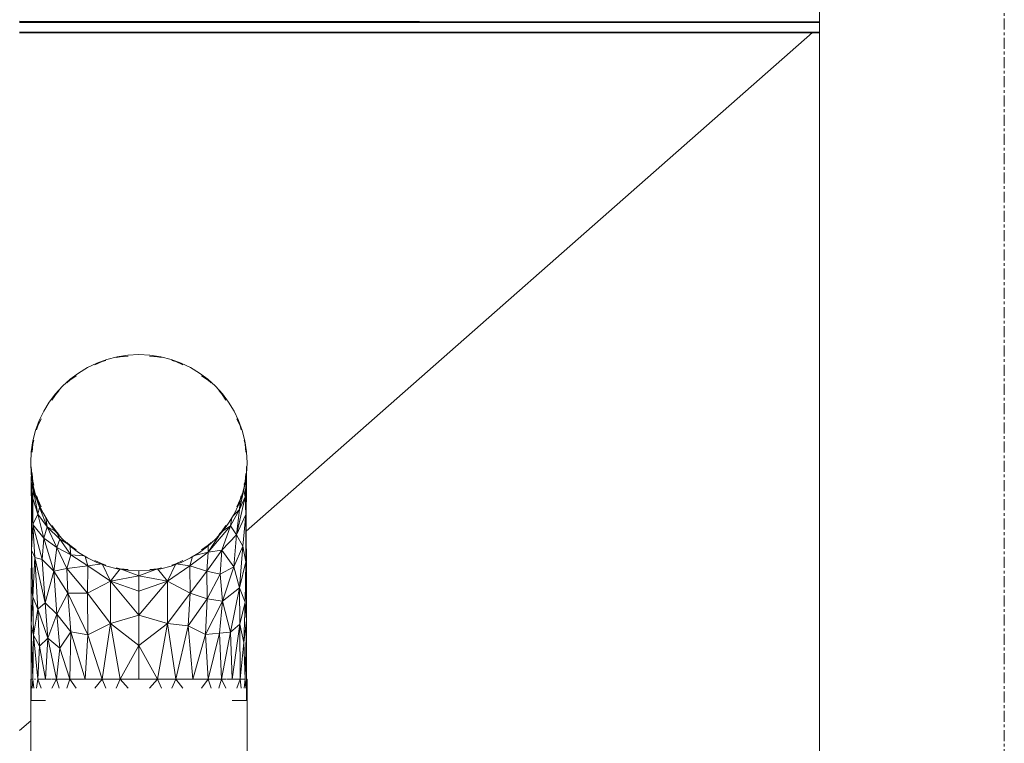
# Model space of a CAD drawing. Header units: millimetres. Extents: x 61846 to 198573, y 13020 to 52988.
# Tile 60 of 150: x 130942 to 132080, y 16151 to 16988. Entities that reach past the tile are written whole.
import ezdxf

# ---------------------------------------------------------------- set-up
doc = ezdxf.new("R2010")
doc.units = ezdxf.units.MM
doc.linetypes.add('Grid Line', pattern=[22.225, 12.7, -3.175, 3.175, -3.175])
for name, color, linetype, lineweight in [('A-WALL', 113, 'Continuous', 25), ('I-WALL', 2, 'Continuous', 25), ('M-HVAC-DUCT', 70, 'Continuous', 18), ('S-BEAM', 12, 'Continuous', 35), ('S-GRID', 1, 'Continuous', 18)]:
    doc.layers.add(name, color=color, linetype=linetype, lineweight=lineweight)

# ---------------------------------------------------------------- blocks, each defined once
blk = doc.blocks.new('Round Duct_NLRS_57_DU_verz staal _T-stuk__DNL_7280808 - Round Duct_NLRS_57_DU_verz staal _T-stuk__DNL_7280808-576027-GZ lierenkamer 1')
at = {"layer": 'M-HVAC-DUCT', "color": 7, "lineweight": 9}
for p, q in [((66445, 16225.8), (66445, 15951.4)), ((66445, 16225.8), (66446.4, 16225.8)), ((66449.3, 16225.8), (66450.7, 16225.8)), ((66457, 16225.8), (66468.6, 16225.8)), ((66476.2, 16225.8), (66488.2, 16225.8)), ((66496.9, 16225.8), (66518.7, 16225.8)), ((66530.1, 16225.8), (66545.3, 16225.8)), ((66557.4, 16225.8), (66582.6, 16225.8)), ((66594.7, 16225.8), (66609.9, 16225.8)), ((66621.3, 16225.8), (66643.1, 16225.8)), ((66652.8, 16225.8), (66663.8, 16225.8)), ((66671.4, 16225.8), (66684, 16225.8)), ((66687.8, 16225.8), (66690.7, 16225.8)), ((66693.8, 16225.8), (66695, 16225.8)), ((66695, 15951.4), (66695, 16225.8)), ((66695, 15951.4), (66445, 15951.4))]:
    blk.add_line(p, q, dxfattribs=at)
blk = doc.blocks.new('Round Duct_NLRS_57_DU_verz staal _T-stuk__DNL_7280816 - Round Duct_NLRS_57_DU_verz staal _T-stuk__DNL_7280816-576039-GZ lierenkamer 1')
at = {"layer": 'M-HVAC-DUCT', "color": 7, "lineweight": 9}
for start, end in [(0, 180), (180, 0)]:
    blk.add_arc((66570, 16475.8), 125, start, end, dxfattribs=at)
blk = doc.blocks.new('NLRS_57_DUF_UN_rond bocht_DNL_gladde_bocht verzinkt_staal_7280860 - NLRS_57_DUF_UN_rond bocht_DNL_gladde_bocht verzinkt_staal_7280860-576047-GZ lierenkamer 1')
at = {"layer": 'M-HVAC-DUCT', "color": 7, "lineweight": 9}
for p, q in [((66519.1, 16588.8), (66527.4, 16592.7)), ((66527.4, 16592.7), (66519.1, 16588.8)), ((66531.8, 16594.1), (66527.4, 16592.7)), ((66543.9, 16597.3), (66548.4, 16598.3)), ((66557.6, 16599.1), (66548.4, 16598.3)), ((66557.6, 16599.1), (66548.4, 16598.3)), ((66582.4, 16599.1), (66591.6, 16598.3)), ((66591.6, 16598.3), (66582.4, 16599.1)), ((66596.1, 16597.3), (66591.6, 16598.3)), ((66608.2, 16594.1), (66612.6, 16592.7)), ((66620.9, 16588.8), (66612.6, 16592.7)), ((66612.6, 16592.7), (66620.9, 16588.8)), ((66486.6, 16568), (66490, 16571.1)), ((66497.5, 16576.4), (66490, 16571.1)), ((66490, 16571.1), (66497.5, 16576.4)), ((66642.4, 16576.4), (66650, 16571.1)), ((66650, 16571.1), (66642.4, 16576.4)), ((66653.4, 16568), (66650, 16571.1)), ((66469.4, 16548.2), (66474.7, 16555.8)), ((66474.7, 16555.8), (66469.4, 16548.2)), ((66477.8, 16559.1), (66474.7, 16555.8)), ((66662.2, 16559.2), (66665.3, 16555.8)), ((66670.6, 16548.2), (66665.3, 16555.8)), ((66665.3, 16555.8), (66670.6, 16548.2)), ((66456.9, 16526.7), (66453.1, 16518.3)), ((66453.1, 16518.3), (66456.9, 16526.7)), ((66683.1, 16526.6), (66686.9, 16518.3)), ((66686.9, 16518.3), (66683.1, 16526.6)), ((66451.7, 16513.9), (66453.1, 16518.3)), ((66688.3, 16513.9), (66686.9, 16518.3)), ((66448.4, 16501.9), (66447.4, 16497.4)), ((66691.6, 16501.8), (66692.6, 16497.4)), ((66446.6, 16488.2), (66447.4, 16497.4)), ((66446.6, 16488.2), (66447.4, 16497.4)), ((66693.4, 16488.2), (66692.6, 16497.4)), ((66692.6, 16497.4), (66693.4, 16488.2)), ((66445.6, 16471.2), (66445.7, 16466.8)), ((66445.6, 16453.7), (66445.7, 16466.8)), ((66447.4, 16454.1), (66445.7, 16466.8)), ((66448.3, 16443.7), (66445.7, 16466.8)), ((66694.4, 16471.4), (66694.4, 16461.8)), ((66445.6, 16453.7), (66445.8, 16420.8)), ((66447.3, 16404.4), (66445.6, 16453.7)), ((66445.6, 16453.7), (66448.3, 16443.7)), ((66445.6, 16453.7), (66447.3, 16434.3)), ((66446.6, 16463.3), (66447.4, 16454.1)), ((66447.4, 16454.1), (66446.6, 16463.3)), ((66448.4, 16449.7), (66447.4, 16454.1)), ((66448.2, 16451.2), (66447.4, 16454.1)), ((66447.4, 16454.1), (66448.3, 16443.7)), ((66694.4, 16461.8), (66691.4, 16444.5)), ((66692.6, 16454.1), (66691.4, 16444.5)), ((66691.6, 16449.7), (66692.6, 16454.1)), ((66691.8, 16451.2), (66692.6, 16454.1)), ((66693.4, 16463.3), (66692.6, 16454.1)), ((66693.4, 16463.3), (66692.6, 16454.1)), ((66694.4, 16461.8), (66692.6, 16436.3)), ((66692.7, 16454.9), (66694.4, 16461.8)), ((66694.4, 16461.8), (66694.4, 16449.4)), ((66448.3, 16443.7), (66447.3, 16434.3)), ((66453.1, 16433.2), (66448.3, 16443.7)), ((66453.2, 16416.4), (66448.3, 16443.7)), ((66448.3, 16443.7), (66455.3, 16424)), ((66686.4, 16421.7), (66691.4, 16444.5)), ((66686.9, 16433.2), (66691.4, 16444.5)), ((66692.6, 16436.3), (66691.4, 16444.5)), ((66692.7, 16437.4), (66694.4, 16449.4)), ((66694.4, 16449.4), (66693.4, 16416.1)), ((66693.8, 16411.1), (66694.4, 16449.4)), ((66447.3, 16404.4), (66447.3, 16434.3)), ((66453.2, 16416.4), (66447.3, 16434.3)), ((66451.7, 16437.6), (66453.1, 16433.2)), ((66453.1, 16433.2), (66452.3, 16436.2)), ((66456.9, 16424.9), (66453.1, 16433.2)), ((66453.1, 16433.2), (66456.9, 16424.9)), ((66453.1, 16433.2), (66455.3, 16424)), ((66692.6, 16436.3), (66682.7, 16392.3)), ((66683.1, 16424.9), (66686.9, 16433.2)), ((66686.9, 16433.2), (66683.1, 16424.9)), ((66692.6, 16436.3), (66686.4, 16421.7)), ((66686.9, 16433.2), (66686.4, 16421.7)), ((66688.3, 16437.6), (66686.9, 16433.2)), ((66686.9, 16433.2), (66687.7, 16436.1)), ((66692.6, 16436.3), (66693.4, 16416.1)), ((66445.8, 16374.6), (66445.8, 16420.8)), ((66447.3, 16404.4), (66445.8, 16420.8)), ((66453.2, 16416.4), (66455.3, 16424)), ((66460.7, 16415.9), (66455.3, 16424)), ((66463.9, 16401.6), (66455.3, 16424)), ((66686.4, 16421.7), (66675.7, 16402.8)), ((66678.8, 16414.5), (66686.4, 16421.7)), ((66686.4, 16421.7), (66682.7, 16392.3)), ((66447.3, 16404.4), (66453.2, 16416.4)), ((66460.2, 16388.6), (66453.2, 16416.4)), ((66453.2, 16416.4), (66463.9, 16401.6)), ((66462.4, 16412.3), (66463.9, 16401.6)), ((66677.5, 16412.3), (66675.7, 16402.8)), ((66682.7, 16392.3), (66693.4, 16416.1)), ((66690, 16379.2), (66693.4, 16416.1)), ((66693.8, 16411.1), (66693.4, 16416.1)), ((66693.4, 16361.3), (66693.4, 16416.1)), ((66693.8, 16411.1), (66693.4, 16361.3)), ((66693.8, 16411.1), (66694.4, 16341.9)), ((66447.3, 16404.4), (66445.8, 16374.6)), ((66458.1, 16364), (66447.3, 16404.4)), ((66460.2, 16388.6), (66447.3, 16404.4)), ((66447.3, 16404.4), (66449.9, 16366.4)), ((66460.2, 16388.6), (66463.9, 16401.6)), ((66474.7, 16395.8), (66463.9, 16401.6)), ((66478.6, 16387.4), (66463.9, 16401.6)), ((66463.9, 16401.6), (66475, 16378)), ((66469.4, 16403.3), (66474.7, 16395.8)), ((66474.7, 16395.8), (66469.4, 16403.3)), ((66477.8, 16392.4), (66474.7, 16395.8)), ((66476.8, 16393.6), (66474.7, 16395.8)), ((66474.7, 16395.8), (66478.6, 16387.4)), ((66650.1, 16372.4), (66675.7, 16402.8)), ((66665.3, 16395.8), (66650.1, 16372.4)), ((66662.2, 16392.4), (66665.3, 16395.8)), ((66665.3, 16395.8), (66663.2, 16393.6)), ((66670.6, 16403.3), (66665.3, 16395.8)), ((66665.3, 16395.8), (66670.6, 16403.3)), ((66665.3, 16395.8), (66675.7, 16402.8)), ((66675.7, 16402.8), (66665.8, 16374.6)), ((66682.7, 16392.3), (66675.7, 16402.8)), ((66458.1, 16364), (66460.2, 16388.6)), ((66460.2, 16388.6), (66475, 16378)), ((66460.2, 16388.6), (66471.7, 16350.4)), ((66478.6, 16387.4), (66475, 16378)), ((66490, 16380.4), (66478.6, 16387.4)), ((66478.6, 16387.4), (66491.5, 16369.2)), ((66682.7, 16392.3), (66665.8, 16374.6)), ((66679.6, 16355.5), (66682.7, 16392.3)), ((66690, 16379.2), (66682.7, 16392.3)), ((66445.8, 16374.6), (66445.6, 16333.4)), ((66445.8, 16374.6), (66449.9, 16366.4)), ((66445.8, 16374.6), (66447.3, 16320.7)), ((66475, 16378), (66471.7, 16350.4)), ((66491.5, 16369.2), (66475, 16378)), ((66475, 16378), (66486.7, 16353.7)), ((66486.6, 16383.5), (66490, 16380.4)), ((66490, 16380.4), (66487.8, 16382.6)), ((66497.5, 16375.2), (66490, 16380.4)), ((66490, 16380.4), (66491.5, 16369.2)), ((66629, 16356.6), (66650.1, 16372.4)), ((66634.2, 16368.5), (66650.1, 16372.4)), ((66642.5, 16375.1), (66650, 16380.4)), ((66648.4, 16350.6), (66665.8, 16374.6)), ((66650.1, 16372.4), (66648.4, 16350.6)), ((66653.4, 16383.5), (66650, 16380.4)), ((66652.2, 16382.6), (66650, 16380.4)), ((66650, 16380.4), (66650.1, 16372.4)), ((66650.1, 16372.4), (66665.8, 16374.6)), ((66663.8, 16347.1), (66665.8, 16374.6)), ((66679.6, 16355.5), (66665.8, 16374.6)), ((66690, 16379.2), (66679.6, 16355.5)), ((66686.3, 16331.1), (66690, 16379.2)), ((66690, 16379.2), (66693.4, 16361.3)), ((66449.9, 16366.4), (66447.3, 16320.7)), ((66458.1, 16364), (66449.9, 16366.4)), ((66461.7, 16313.8), (66449.9, 16366.4)), ((66453.2, 16306.4), (66449.9, 16366.4)), ((66458.1, 16364), (66461.7, 16313.8)), ((66458.1, 16364), (66471.7, 16350.4)), ((66491.5, 16369.2), (66486.7, 16353.7)), ((66506.8, 16368.1), (66491.5, 16369.2)), ((66511, 16356.6), (66491.5, 16369.2)), ((66508, 16367.3), (66511, 16356.6)), ((66519.1, 16362.7), (66527.4, 16358.8)), ((66620.9, 16362.7), (66612.6, 16358.8)), ((66632, 16367.3), (66629, 16356.6)), ((66686.3, 16331.1), (66693.4, 16361.3)), ((66692.6, 16314.6), (66693.4, 16361.3)), ((66694.4, 16341.9), (66693.4, 16361.3)), ((66461.7, 16313.8), (66471.7, 16350.4)), ((66471.7, 16350.4), (66486.7, 16353.7)), ((66475, 16300.6), (66471.7, 16350.4)), ((66487.8, 16325.1), (66471.7, 16350.4)), ((66511, 16356.6), (66486.7, 16353.7)), ((66510.6, 16325.2), (66486.7, 16353.7)), ((66487.8, 16325.1), (66486.7, 16353.7)), ((66510.6, 16325.2), (66511, 16356.6)), ((66527.4, 16358.8), (66511, 16356.6)), ((66537.1, 16338.8), (66511, 16356.6)), ((66531.8, 16357.4), (66527.4, 16358.8)), ((66529.2, 16358.3), (66527.4, 16358.8)), ((66527.4, 16358.8), (66537.1, 16338.8)), ((66548.4, 16353.2), (66537.1, 16338.8)), ((66543.9, 16354.2), (66548.4, 16353.2)), ((66548.4, 16353.2), (66546.6, 16353.7)), ((66557.5, 16352.4), (66548.4, 16353.2)), ((66557.5, 16352.4), (66548.4, 16353.2)), ((66548.4, 16353.2), (66570, 16345.2)), ((66591.6, 16353.2), (66570, 16345.2)), ((66570, 16350.8), (66570, 16345.2)), ((66582.5, 16352.4), (66591.6, 16353.2)), ((66591.6, 16353.2), (66582.5, 16352.4)), ((66596.1, 16354.2), (66591.6, 16353.2)), ((66591.6, 16353.2), (66593.4, 16353.7)), ((66591.6, 16353.2), (66602.9, 16338.8)), ((66612.6, 16358.8), (66602.9, 16338.8)), ((66629, 16356.6), (66602.9, 16338.8)), ((66608.2, 16357.4), (66612.6, 16358.8)), ((66610.8, 16358.3), (66612.6, 16358.8)), ((66612.6, 16358.8), (66629, 16356.6)), ((66629, 16356.6), (66629.4, 16325.2)), ((66629, 16356.6), (66648.4, 16350.6)), ((66629.4, 16325.2), (66648.4, 16350.6)), ((66649, 16318.4), (66648.4, 16350.6)), ((66648.4, 16350.6), (66663.8, 16347.1)), ((66679.6, 16355.5), (66663.8, 16347.1)), ((66666.5, 16315.8), (66679.6, 16355.5)), ((66686.3, 16331.1), (66679.6, 16355.5)), ((66537.1, 16338.8), (66510.6, 16325.2)), ((66570, 16345.2), (66537.1, 16338.8)), ((66570, 16299.6), (66537.1, 16338.8)), ((66570, 16327.3), (66537.1, 16338.8)), ((66537.1, 16290), (66537.1, 16338.8)), ((66602.9, 16338.8), (66570, 16345.2)), ((66570, 16345.2), (66570, 16327.3)), ((66570, 16299.6), (66602.9, 16338.8)), ((66602.9, 16338.8), (66570, 16327.3)), ((66602.9, 16290), (66602.9, 16338.8)), ((66602.9, 16338.8), (66629.4, 16325.2)), ((66649, 16318.4), (66663.8, 16347.1)), ((66666.5, 16315.8), (66663.8, 16347.1)), ((66694.4, 16341.9), (66692.6, 16314.6)), ((66694.4, 16341.9), (66694.4, 16293.7)), ((66445.6, 16288.7), (66445.6, 16333.4)), ((66445.6, 16333.4), (66447.3, 16320.7)), ((66570, 16299.6), (66570, 16327.3)), ((66686.3, 16331.1), (66666.5, 16315.8)), ((66675.9, 16280.1), (66686.3, 16331.1)), ((66692.6, 16314.6), (66686.3, 16331.1)), ((66686.5, 16289.2), (66686.3, 16331.1)), ((66445.6, 16288.7), (66447.3, 16320.7)), ((66453.2, 16306.4), (66447.3, 16320.7)), ((66448.3, 16276.6), (66447.3, 16320.7)), ((66475, 16300.6), (66487.8, 16325.1)), ((66510.6, 16325.2), (66487.8, 16325.1)), ((66511, 16276.7), (66487.8, 16325.1)), ((66491.5, 16280.2), (66487.8, 16325.1)), ((66537.1, 16290), (66510.6, 16325.2)), ((66511, 16276.7), (66510.6, 16325.2)), ((66602.9, 16290), (66629.4, 16325.2)), ((66629.4, 16325.2), (66627, 16287.1)), ((66627, 16287.1), (66649, 16318.4)), ((66629.4, 16325.2), (66649, 16318.4)), ((66647.1, 16277.3), (66649, 16318.4)), ((66647.1, 16277.3), (66666.5, 16315.8)), ((66666.5, 16315.8), (66649, 16318.4)), ((66663, 16278.7), (66666.5, 16315.8)), ((66675.9, 16280.1), (66666.5, 16315.8)), ((66453.2, 16306.4), (66448.3, 16276.6)), ((66461.7, 16313.8), (66453.2, 16306.4)), ((66455.3, 16263.8), (66453.2, 16306.4)), ((66464.6, 16273), (66453.2, 16306.4)), ((66475, 16300.6), (66461.7, 16313.8)), ((66464.6, 16273), (66461.7, 16313.8)), ((66692.6, 16314.6), (66686.5, 16289.2)), ((66691.4, 16268), (66692.6, 16314.6)), ((66694.4, 16293.7), (66692.6, 16314.6)), ((66475, 16300.6), (66464.6, 16273)), ((66475, 16300.6), (66478.6, 16261.4)), ((66475, 16300.6), (66491.5, 16280.2)), ((66570, 16299.6), (66537.1, 16290)), ((66602.9, 16290), (66570, 16299.6)), ((66570, 16299.6), (66570, 16264.6)), ((66691.4, 16268), (66694.4, 16293.7)), ((66692.6, 16225.8), (66694.4, 16293.7)), ((66694.4, 16225.8), (66694.4, 16293.7)), ((66445.5, 16225.8), (66445.6, 16288.7)), ((66447.4, 16225.8), (66445.6, 16288.7)), ((66445.6, 16288.7), (66448.3, 16276.6)), ((66537.1, 16290), (66511, 16276.7)), ((66527.4, 16225.8), (66537.1, 16290)), ((66548.4, 16225.8), (66537.1, 16290)), ((66570, 16264.6), (66537.1, 16290)), ((66602.9, 16290), (66570, 16264.6)), ((66591.6, 16225.8), (66602.9, 16290)), ((66612.6, 16225.8), (66602.9, 16290)), ((66602.9, 16290), (66627, 16287.1)), ((66612.6, 16225.8), (66627, 16287.1)), ((66632.2, 16225.8), (66627, 16287.1)), ((66647.1, 16277.3), (66627, 16287.1)), ((66675.9, 16280.1), (66686.5, 16289.2)), ((66677.8, 16225.8), (66686.5, 16289.2)), ((66686.9, 16225.8), (66686.5, 16289.2)), ((66691.4, 16268), (66686.5, 16289.2)), ((66447.4, 16225.8), (66448.3, 16276.6)), ((66453.1, 16225.8), (66448.3, 16276.6)), ((66455.3, 16263.8), (66448.3, 16276.6)), ((66455.3, 16263.8), (66464.6, 16273)), ((66462.2, 16225.8), (66464.6, 16273)), ((66474.7, 16225.8), (66464.6, 16273)), ((66478.6, 16261.4), (66464.6, 16273)), ((66478.6, 16261.4), (66491.5, 16280.2)), ((66490, 16225.8), (66491.5, 16280.2)), ((66507.8, 16225.8), (66491.5, 16280.2)), ((66511, 16276.7), (66491.5, 16280.2)), ((66507.8, 16225.8), (66511, 16276.7)), ((66527.4, 16225.8), (66511, 16276.7)), ((66632.2, 16225.8), (66647.1, 16277.3)), ((66663, 16278.7), (66647.1, 16277.3)), ((66650, 16225.8), (66647.1, 16277.3)), ((66650, 16225.8), (66663, 16278.7)), ((66663, 16278.7), (66675.9, 16280.1)), ((66665.3, 16225.8), (66663, 16278.7)), ((66665.3, 16225.8), (66675.9, 16280.1)), ((66677.8, 16225.8), (66675.9, 16280.1)), ((66453.1, 16225.8), (66455.3, 16263.8)), ((66462.2, 16225.8), (66455.3, 16263.8)), ((66474.7, 16225.8), (66478.6, 16261.4)), ((66490, 16225.8), (66478.6, 16261.4)), ((66548.4, 16225.8), (66570, 16264.6)), ((66591.6, 16225.8), (66570, 16264.6)), ((66570, 16225.8), (66570, 16264.6)), ((66686.9, 16225.8), (66691.4, 16268)), ((66692.6, 16225.8), (66691.4, 16268)), ((66445.5, 16200.8), (66445.5, 16225.8)), ((66445.5, 16225.8), (66447.4, 16225.8)), ((66446.6, 16215.2), (66447.4, 16225.8)), ((66448.4, 16215.2), (66447.4, 16225.8)), ((66451.7, 16215.2), (66453.1, 16225.8)), ((66456.9, 16215.1), (66453.1, 16225.8)), ((66453.1, 16225.8), (66456.9, 16225.8)), ((66469.4, 16215.2), (66474.7, 16225.8)), ((66474.7, 16225.8), (66469.4, 16225.8)), ((66477.8, 16215.2), (66474.7, 16225.8)), ((66474.7, 16225.8), (66476.8, 16225.8)), ((66486.6, 16215.2), (66490, 16225.8)), ((66487.8, 16225.8), (66490, 16225.8)), ((66497.5, 16215.2), (66490, 16225.8)), ((66490, 16225.8), (66497.5, 16225.8)), ((66519.1, 16215.1), (66527.4, 16225.8)), ((66527.4, 16225.8), (66519.1, 16225.8)), ((66531.8, 16215.2), (66527.4, 16225.8)), ((66530.4, 16225.8), (66527.4, 16225.8)), ((66543.9, 16215.1), (66548.4, 16225.8)), ((66548.4, 16225.8), (66545.4, 16225.8)), ((66557.6, 16215.1), (66548.4, 16225.8)), ((66557.6, 16225.8), (66548.4, 16225.8)), ((66582.4, 16215.1), (66591.6, 16225.8)), ((66591.6, 16225.8), (66582.4, 16225.8)), ((66596.1, 16215.2), (66591.6, 16225.8)), ((66591.6, 16225.8), (66594.6, 16225.8)), ((66608.2, 16215.2), (66612.6, 16225.8)), ((66609.6, 16225.8), (66612.6, 16225.8)), ((66620.9, 16215.2), (66612.6, 16225.8)), ((66612.6, 16225.8), (66620.9, 16225.8)), ((66642.4, 16215.1), (66650, 16225.8)), ((66650, 16225.8), (66642.4, 16225.8)), ((66653.4, 16215.1), (66650, 16225.8)), ((66650, 16225.8), (66652.2, 16225.8)), ((66662.2, 16215.1), (66665.3, 16225.8)), ((66663.2, 16225.8), (66665.3, 16225.8)), ((66670.6, 16215.1), (66665.3, 16225.8)), ((66665.3, 16225.8), (66670.6, 16225.8)), ((66683.1, 16215.2), (66686.9, 16225.8)), ((66686.9, 16225.8), (66683.1, 16225.8)), ((66688.3, 16215.2), (66686.9, 16225.8)), ((66690.7, 16225.8), (66692.6, 16225.8)), ((66691.6, 16215.2), (66692.6, 16225.8)), ((66693.4, 16215.2), (66692.6, 16225.8)), ((66692.6, 16225.8), (66692.7, 16225.8)), ((66694.4, 16200.8), (66694.4, 16225.8)), ((66445.5, 16200.8), (66449.8, 16200.8)), ((66462.2, 16200.8), (66449.8, 16200.8)), ((66690.2, 16200.8), (66677.8, 16200.8)), ((66694.4, 16200.8), (66690.2, 16200.8))]:
    blk.add_line(p, q, dxfattribs=at)
blk = doc.blocks.new('NLRS_57_DUF_UN_rond bocht_DNL_gladde_bocht verzinkt_staal_7280860 - NLRS_57_DUF_UN_rond bocht_DNL_gladde_bocht verzinkt_staal_7280860-576051-GZ lierenkamer 1')
blk.add_blockref('NLRS_57_DUF_UN_rond bocht_DNL_gladde_bocht verzinkt_staal_7280860 - NLRS_57_DUF_UN_rond bocht_DNL_gladde_bocht verzinkt_staal_7280860-576047-GZ lierenkamer 1', (0, 0))
blk = doc.blocks.new('TadP_A_INS_INSTALLATIES_rvt-3-GZ lierenkamer 1')
at = {"layer": 'M-HVAC-DUCT', "lineweight": 9}
for name in ['Round Duct_NLRS_57_DU_verz staal _T-stuk__DNL_7280816 - Round Duct_NLRS_57_DU_verz staal _T-stuk__DNL_7280816-576039-GZ lierenkamer 1', 'NLRS_57_DUF_UN_rond bocht_DNL_gladde_bocht verzinkt_staal_7280860 - NLRS_57_DUF_UN_rond bocht_DNL_gladde_bocht verzinkt_staal_7280860-576051-GZ lierenkamer 1', 'Round Duct_NLRS_57_DU_verz staal _T-stuk__DNL_7280808 - Round Duct_NLRS_57_DU_verz staal _T-stuk__DNL_7280808-576027-GZ lierenkamer 1']:
    blk.add_blockref(name, (0, 0), dxfattribs=at)
blk = doc.blocks.new('28_PBT_SF_staal_H-profiel_met_onderplaat _void__S355_HE260A _ onderplaat d_12_2831417 - 28_PBT_SF_staal_H-profiel_met_onderplaat _void__S355_HE260A _ onderplaat d_12_2831417-312706-GZ lierenkamer 1')
at = {"layer": 'S-BEAM', "color": 250, "lineweight": 25}
for p, q in [((67356.3, 16985), (66432.2, 16985.9)), ((67356.3, 16985), (66432.2, 16985)), ((66432.2, 16985), (67356.3, 16985)), ((67356.3, 16973), (66432.2, 16973)), ((66432.2, 16973), (67356.3, 16973))]:
    blk.add_line(p, q, dxfattribs=at)
blk = doc.blocks.new('28_PBT_SF_staal_H-profiel_met_onderplaat _void__S355_HE260A _ onderplaat d_12_2831417 - 28_PBT_SF_staal_H-profiel_met_onderplaat _void__S355_HE260A _ onderplaat d_12_2831417-312710-GZ lierenkamer 1')
blk.add_blockref('28_PBT_SF_staal_H-profiel_met_onderplaat _void__S355_HE260A _ onderplaat d_12_2831417 - 28_PBT_SF_staal_H-profiel_met_onderplaat _void__S355_HE260A _ onderplaat d_12_2831417-312706-GZ lierenkamer 1', (0, 0))
blk = doc.blocks.new('TadP_A_CON_CONSTRUCTIE_rvt-3-GZ lierenkamer 1')
at = {"layer": 'I-WALL', "color": 10, "lineweight": 18}
blk.add_line((67356.3, 17390), (67356.3, 15579.3), dxfattribs=at)
at = {"layer": 'S-BEAM', "color": 10, "lineweight": 18}
blk.add_blockref('28_PBT_SF_staal_H-profiel_met_onderplaat _void__S355_HE260A _ onderplaat d_12_2831417 - 28_PBT_SF_staal_H-profiel_met_onderplaat _void__S355_HE260A _ onderplaat d_12_2831417-312710-GZ lierenkamer 1', (0, 0), dxfattribs=at)
blk = doc.blocks.new('22_NOAHH_Wand_Wand-x 2147099 - 22_NOAHH_Wand_Wand-x-125612-GZ lierenkamer 1')
at = {"layer": 'A-WALL', "color": 130, "lineweight": 13}
for p, q in [((66694, 16396.6), (67348.3, 16973)), ((66432.2, 16166.1), (66445, 16177.3))]:
    blk.add_line(p, q, dxfattribs=at)
blk = doc.blocks.new('22_NOAHH_Wand_Wand-x 2147099 - 22_NOAHH_Wand_Wand-x 2147099-125616-GZ lierenkamer 1')
blk.add_blockref('22_NOAHH_Wand_Wand-x 2147099 - 22_NOAHH_Wand_Wand-x-125612-GZ lierenkamer 1', (0, 0))
blk = doc.blocks.new('TadP_A_BWK_BOUWKUNDE_rvt-3-GZ lierenkamer 1')
at = {"layer": 'A-WALL', "color": 250, "lineweight": 25}
blk.add_blockref('22_NOAHH_Wand_Wand-x 2147099 - 22_NOAHH_Wand_Wand-x 2147099-125616-GZ lierenkamer 1', (0, 0), dxfattribs=at)

msp = doc.modelspace()

# ---------------------------------------------------------------- linework, layer by layer
at = {"layer": 'S-GRID', "linetype": 'Grid Line'}
msp.add_line((132080, 13020.4), (132080, 29225.3), dxfattribs=at)

# ---------------------------------------------------------------- block references
at = {"color": 210, "lineweight": 5}
for name in ['TadP_A_BWK_BOUWKUNDE_rvt-3-GZ lierenkamer 1', 'TadP_A_CON_CONSTRUCTIE_rvt-3-GZ lierenkamer 1', 'TadP_A_INS_INSTALLATIES_rvt-3-GZ lierenkamer 1']:
    msp.add_blockref(name, (64510, 0), dxfattribs=at)

doc.saveas('drawing.dxf')
